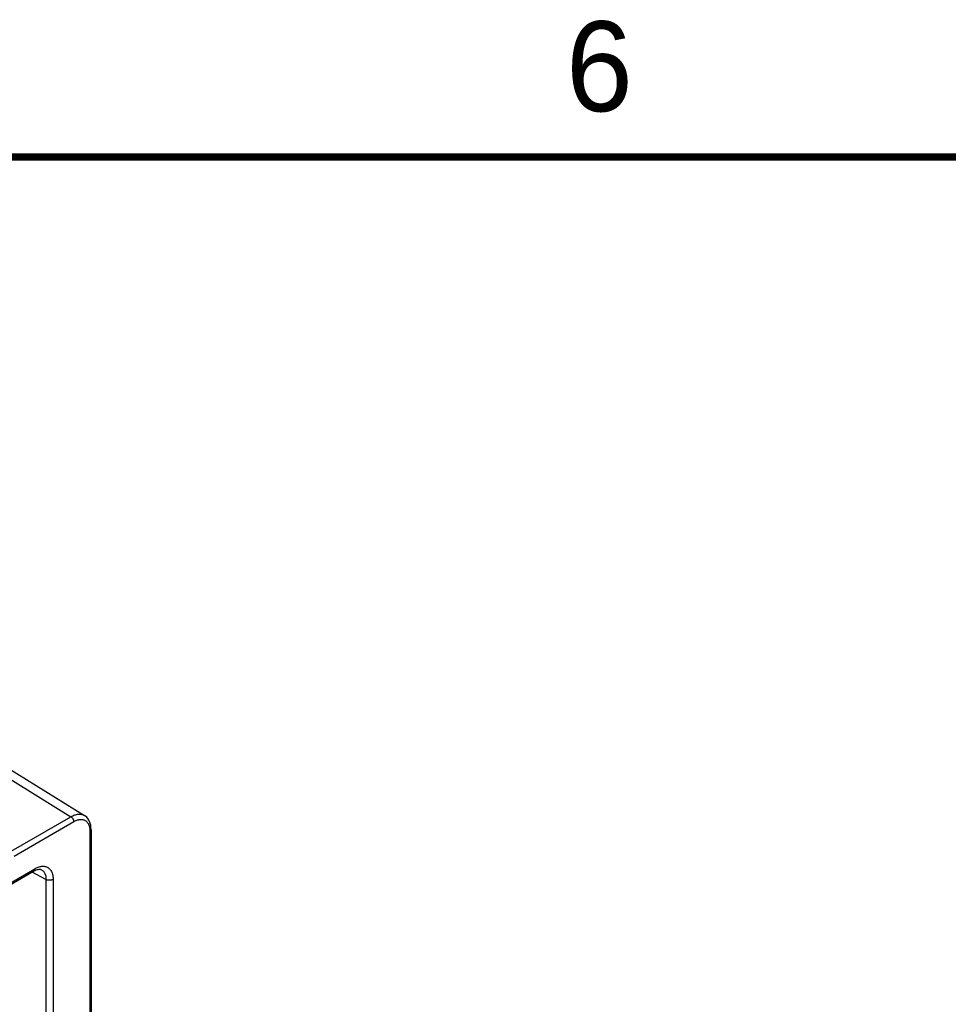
# Model space of a CAD drawing. Header units: inches. Extents: x 0 to 34, y 0 to 22.
# Tile 52 of 128: x 9 to 11.6, y 19.1 to 21.9. Entities that reach past the tile are written whole.
import ezdxf

# ---------------------------------------------------------------- set-up
doc = ezdxf.new("R2010")
doc.units = ezdxf.units.IN
doc.header["$LTSCALE"] = 1.87
doc.header["$MEASUREMENT"] = 0
doc.layers.get('0').update_dxf_attribs({"linetype": 'CONTINUOUS'})
doc.styles.add('TEXTSTYLE_2', font='txt')

msp = doc.modelspace()

# ---------------------------------------------------------------- linework, layer by layer
at = {"color": 7, "linetype": 'CONTINUOUS'}
for p, q in [((8.2522, 20.2062), (9.1246, 19.6667)), ((8.2903, 20.2095), (9.1628, 19.67)), ((8.9587, 19.5709), (9.1246, 19.6667)), ((8.9665, 19.5572), (9.1324, 19.653)), ((9.1775, 19.627), (9.1775, 17.6248)), ((9.1808, 19.6316), (9.1808, 17.6294)), ((4.5882, 16.9561), (9.0209, 19.5155)), ((4.5912, 16.9626), (9.0239, 19.522)), ((9.0553, 19.4922), (9.0167, 19.513)), ((9.0428, 19.5192), (9.0428, 19.5192)), ((9.0553, 19.4922), (9.0553, 17.6415)), ((9.0753, 19.4923), (9.0753, 17.6416))]:
    msp.add_line(p, q, dxfattribs=at)
at = {"color": 7, "linetype": 'CONTINUOUS', "const_width": 0.02}
msp.add_lwpolyline([(33.5, 21.5), (0.5, 21.5)], dxfattribs=at)
at = {"color": 7, "linetype": 'CONTINUOUS'}
for points in [[(9.1808, 19.6316), (9.1805, 19.6371), (9.1798, 19.6428), (9.1785, 19.6481), (9.1768, 19.653), (9.1746, 19.6575), (9.172, 19.6615), (9.169, 19.665), (9.1656, 19.668), (9.1628, 19.67)], [(9.0209, 19.5155), (9.0241, 19.5172), (9.0275, 19.5187), (9.0307, 19.5197), (9.0337, 19.5203), (9.0365, 19.5206), (9.0389, 19.5205), (9.0411, 19.52), (9.0428, 19.5192)]]:
    msp.add_lwpolyline(points, dxfattribs=at)
for points, knots in [([(9.1246, 19.6667), (9.1263, 19.6677), (9.1298, 19.6695), (9.135, 19.6716), (9.1402, 19.6731), (9.1452, 19.6739), (9.1501, 19.6739), (9.1546, 19.6734), (9.1589, 19.6721), (9.1615, 19.6707), (9.1628, 19.67)], [0, 0, 0, 0, 0.149, 0.290105, 0.42336, 0.549159, 0.668299, 0.782005, 0.891916, 1, 1, 1, 1]), ([(9.1246, 19.6667), (9.1251, 19.6664), (9.1262, 19.6656), (9.1276, 19.6642), (9.129, 19.6626), (9.1301, 19.6608), (9.1311, 19.6588), (9.1318, 19.6568), (9.1323, 19.6549), (9.1324, 19.6536), (9.1324, 19.653)], [0, 0, 0, 0, 0.114831, 0.238392, 0.368165, 0.501088, 0.633861, 0.763192, 0.886057, 1, 1, 1, 1]), ([(9.1324, 19.653), (9.1338, 19.6538), (9.1367, 19.6553), (9.1411, 19.6571), (9.1447, 19.6582), (9.1475, 19.6587), (9.1503, 19.6591), (9.1536, 19.6592), (9.1574, 19.6588), (9.161, 19.6578), (9.1643, 19.6562), (9.1673, 19.6541), (9.17, 19.6515), (9.1722, 19.6484), (9.1738, 19.6455), (9.1748, 19.643), (9.1758, 19.6402), (9.1767, 19.6365), (9.1773, 19.6319), (9.1775, 19.6286), (9.1775, 19.627)], [0, 0, 0, 0, 0.0743, 0.144746, 0.211356, 0.243288, 0.274345, 0.334022, 0.390988, 0.446009, 0.50001, 0.554012, 0.609031, 0.665995, 0.725669, 0.756724, 0.788654, 0.855261, 0.925703, 1, 1, 1, 1]), ([(9.1808, 19.6316), (9.1808, 19.6313), (9.1807, 19.6309), (9.1805, 19.6303), (9.1803, 19.6297), (9.1798, 19.6288), (9.1788, 19.6279), (9.178, 19.6272), (9.1775, 19.627)], [0, 0, 0, 0, 0.108099, 0.218234, 0.332261, 0.451716, 0.710595, 1, 1, 1, 1]), ([(9.0239, 19.522), (9.0239, 19.5213), (9.0238, 19.5202), (9.0235, 19.5189), (9.0232, 19.518), (9.0227, 19.5172), (9.0222, 19.5165), (9.0216, 19.5159), (9.0212, 19.5156), (9.0209, 19.5155)], [0, 0, 0, 0, 0.28928, 0.422539, 0.548494, 0.667894, 0.781869, 0.891952, 1, 1, 1, 1]), ([(9.0239, 19.522), (9.0255, 19.523), (9.0288, 19.5247), (9.0338, 19.5267), (9.038, 19.5279), (9.0412, 19.5286), (9.0443, 19.529), (9.0481, 19.5291), (9.0524, 19.5286), (9.0565, 19.5275), (9.0603, 19.5257), (9.0638, 19.5233), (9.0668, 19.5204), (9.0694, 19.5168), (9.0712, 19.5135), (9.0724, 19.5106), (9.0734, 19.5075), (9.0745, 19.5033), (9.0752, 19.4979), (9.0753, 19.4942), (9.0753, 19.4923)], [0, 0, 0, 0, 0.0743, 0.144745, 0.211356, 0.243288, 0.274345, 0.334022, 0.390988, 0.446009, 0.500011, 0.554012, 0.609032, 0.665996, 0.72567, 0.756725, 0.788656, 0.855262, 0.925704, 1, 1, 1, 1]), ([(9.0428, 19.5192), (9.0438, 19.5187), (9.0457, 19.5174), (9.0482, 19.5151), (9.0504, 19.5122), (9.0519, 19.5095), (9.0529, 19.5072), (9.0538, 19.5046), (9.0546, 19.5012), (9.0552, 19.4968), (9.0554, 19.4938), (9.0553, 19.4922)], [0, 0, 0, 0, 0.108358, 0.218406, 0.332136, 0.451218, 0.51321, 0.576975, 0.710104, 0.85109, 1, 1, 1, 1]), ([(9.0753, 19.4923), (9.0747, 19.4919), (9.0732, 19.4912), (9.0707, 19.4905), (9.0681, 19.49), (9.0654, 19.4899), (9.0626, 19.49), (9.06, 19.4904), (9.0575, 19.4912), (9.056, 19.4918), (9.0553, 19.4922)], [0, 0, 0, 0, 0.113947, 0.236813, 0.366146, 0.498918, 0.63184, 0.761612, 0.88517, 1, 1, 1, 1])]:
    msp.add_open_spline(points, degree=3, knots=knots, dxfattribs=at)

# ---------------------------------------------------------------- texts
at = {"color": 2, "linetype": 'CONTINUOUS', "insert": (10.5012, 21.8772), "char_height": 0.25, "width": 0.25, "attachment_point": 1, "line_spacing_factor": 0.9, "style": 'TEXTSTYLE_2'}
msp.add_mtext('6', dxfattribs=at)

doc.saveas('drawing.dxf')
